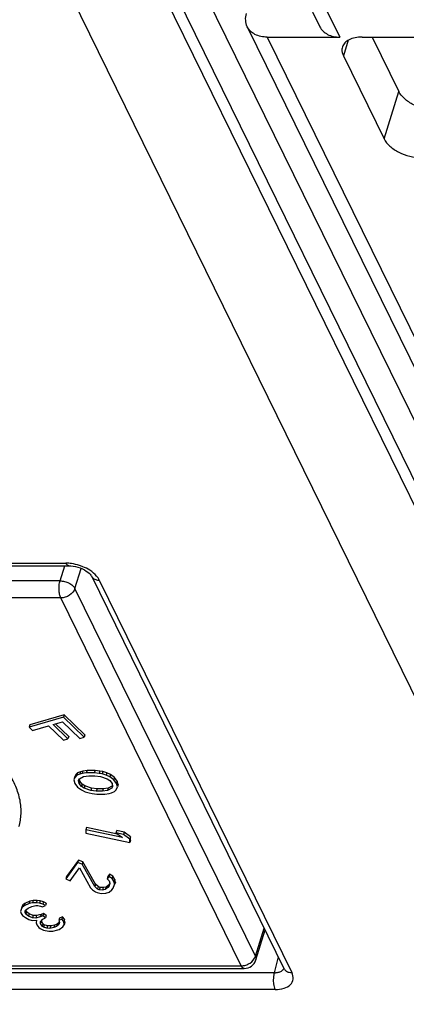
# Model space of a CAD drawing. Header units: millimetres. Extents: x 0 to 420, y 0 to 297.
# Tile 6 of 124: x 110 to 113, y 44 to 52. Entities that reach past the tile are written whole.
import ezdxf

# ---------------------------------------------------------------- set-up
doc = ezdxf.new("R2010")
doc.units = ezdxf.units.MM
doc.header["$LTSCALE"] = 23.1
doc.layers.get('0').update_dxf_attribs({"linetype": 'CONTINUOUS'})

msp = doc.modelspace()

# ---------------------------------------------------------------- linework, layer by layer
at = {"color": 9, "linetype": 'CONTINUOUS'}
for p, q in [((120.71843, 32.81583), (107.33255, 60.09339)), ((120.1379, 32.42743), (106.75201, 59.70501)), ((107.93822, 59.55643), (121.32411, 32.27885)), ((112.2885, 52.6006), (112.53253, 52.10331)), ((111.93384, 52.10331), (122.61031, 30.34696)), ((112.60276, 52.07741), (112.56274, 51.9479)), ((112.89828, 51.26413), (113.01932, 51.6558)), ((105.52444, 47.76508), (110.27368, 47.76508)), ((110.22542, 47.61901), (110.26387, 47.74341)), ((110.34803, 47.55685), (110.39916, 47.72229)), ((110.22542, 47.61901), (105.63854, 47.61901)), ((110.54938, 47.6253), (112.13751, 44.38903)), ((111.83664, 44.52339), (110.34803, 47.55685)), ((110.23172, 47.47851), (105.64484, 47.47851)), ((111.72033, 44.44506), (110.23172, 47.47851)), ((111.83664, 44.52339), (111.90858, 44.75621)), ((112.02469, 44.5196), (111.99187, 44.38698)), ((107.13344, 44.44506), (111.72033, 44.44506)), ((111.99187, 44.38698), (107.24263, 44.38698)), ((111.99899, 44.24926), (107.24975, 44.24926))]:
    msp.add_line(p, q, dxfattribs=at)
at = {"color": 7, "linetype": 'CONTINUOUS'}
for p, q in [((107.61038, 59.72782), (120.99628, 32.45024)), ((112.12458, 52.68629), (112.36861, 52.189)), ((111.76992, 52.189), (122.44639, 30.43265)), ((111.93384, 52.10331), (112.53253, 52.10331)), ((112.71674, 52.10331), (114.23649, 52.10331)), ((112.79971, 52.10331), (113.01932, 51.6558)), ((112.56274, 51.9479), (112.89828, 51.26413)), ((105.54864, 47.74341), (110.29788, 47.74341)), ((110.29805, 47.74341), (110.29788, 47.74341)), ((110.48381, 47.65958), (112.072, 44.4232)), ((110.25418, 46.49444), (109.96989, 46.41359)), ((110.26023, 46.51402), (109.97594, 46.43317)), ((110.16764, 46.43443), (110.24627, 46.45679)), ((110.24627, 46.45679), (110.3882, 46.32014)), ((110.26023, 46.51402), (110.25418, 46.49444)), ((110.42449, 46.33046), (110.25418, 46.49444)), ((110.43054, 46.35004), (110.26023, 46.51402)), ((109.97594, 46.43317), (109.96989, 46.41359)), ((109.96989, 46.41359), (109.99827, 46.38626)), ((109.99827, 46.38626), (110.13134, 46.4241)), ((110.13134, 46.4241), (110.25435, 46.30568)), ((110.29064, 46.316), (110.16764, 46.43443)), ((110.29669, 46.33558), (110.18801, 46.44022)), ((110.25435, 46.30568), (110.29064, 46.316)), ((110.29669, 46.33558), (110.29064, 46.316)), ((110.3882, 46.32014), (110.42449, 46.33046)), ((110.43054, 46.35004), (110.42449, 46.33046)), ((110.39447, 46.04571), (110.36997, 46.03589)), ((110.39447, 46.04571), (110.38842, 46.02612)), ((110.41406, 46.05064), (110.39447, 46.04571)), ((110.41406, 46.05064), (110.408, 46.03106)), ((110.44831, 46.05563), (110.41406, 46.05064)), ((110.44831, 46.05563), (110.44226, 46.03605)), ((110.51434, 46.05587), (110.44831, 46.05563)), ((110.51434, 46.05587), (110.50829, 46.03628)), ((110.55344, 46.05114), (110.51434, 46.05587)), ((110.55344, 46.05114), (110.54739, 46.03156)), ((110.57787, 46.04636), (110.55344, 46.05114)), ((110.57787, 46.04636), (110.57182, 46.02678)), ((110.61205, 46.03676), (110.57787, 46.04636)), ((110.61205, 46.03676), (110.606, 46.01717)), ((110.64132, 46.02227), (110.61205, 46.03676)), ((110.34917, 46.00166), (110.33927, 45.9773)), ((110.34532, 45.99688), (110.33927, 45.9773)), ((110.33927, 45.9773), (110.34646, 45.94814)), ((110.35522, 46.02124), (110.34532, 45.99688)), ((110.35522, 46.02124), (110.34917, 46.00166)), ((110.36392, 46.01631), (110.34917, 46.00166)), ((110.36997, 46.03589), (110.35522, 46.02124)), ((110.36997, 46.03589), (110.36392, 46.01631)), ((110.38842, 46.02612), (110.36392, 46.01631)), ((110.37837, 45.97257), (110.38578, 45.9872)), ((110.38314, 45.94827), (110.37837, 45.97257)), ((110.38919, 45.96785), (110.38314, 45.94827)), ((110.38919, 45.96785), (110.38541, 45.98712)), ((110.38578, 45.9872), (110.42011, 46.00678)), ((110.408, 46.03106), (110.38842, 46.02612)), ((110.40863, 45.9436), (110.38919, 45.96785)), ((110.44226, 46.03605), (110.408, 46.03106)), ((110.42011, 46.00678), (110.4617, 46.01179)), ((110.50829, 46.03628), (110.44226, 46.03605)), ((110.4617, 46.01179), (110.51306, 46.01198)), ((110.54739, 46.03156), (110.50829, 46.03628)), ((110.51306, 46.01198), (110.55949, 46.00728)), ((110.57182, 46.02678), (110.54739, 46.03156)), ((110.55949, 46.00728), (110.61319, 45.98801)), ((110.606, 46.01717), (110.57182, 46.02678)), ((110.63527, 46.00268), (110.606, 46.01717)), ((110.61319, 45.98801), (110.63513, 45.97349)), ((110.63513, 45.97349), (110.65457, 45.94924)), ((110.64132, 46.02227), (110.63527, 46.00268)), ((110.66939, 45.97848), (110.63527, 46.00268)), ((110.67544, 45.99806), (110.64132, 46.02227)), ((110.67544, 45.99806), (110.66939, 45.97848)), ((110.69125, 45.94937), (110.66939, 45.97848)), ((110.6973, 45.96895), (110.67544, 45.99806)), ((110.6973, 45.96895), (110.69125, 45.94937)), ((110.70449, 45.93979), (110.6973, 45.96895)), ((110.34646, 45.94814), (110.36832, 45.91902)), ((110.36832, 45.91902), (110.40244, 45.89482)), ((110.40258, 45.92401), (110.38314, 45.94827)), ((110.40244, 45.89482), (110.43171, 45.88033)), ((110.40863, 45.9436), (110.40258, 45.92401)), ((110.42452, 45.9095), (110.40258, 45.92401)), ((110.43057, 45.92908), (110.40863, 45.9436)), ((110.43057, 45.92908), (110.42452, 45.9095)), ((110.47822, 45.89023), (110.42452, 45.9095)), ((110.48427, 45.90981), (110.43057, 45.92908)), ((110.43171, 45.88033), (110.46589, 45.87072)), ((110.48427, 45.90981), (110.47822, 45.89023)), ((110.52465, 45.88553), (110.47822, 45.89023)), ((110.53071, 45.90511), (110.48427, 45.90981)), ((110.53071, 45.90511), (110.52465, 45.88553)), ((110.57601, 45.88571), (110.52465, 45.88553)), ((110.58206, 45.9053), (110.53071, 45.90511)), ((110.58206, 45.9053), (110.57601, 45.88571)), ((110.6176, 45.89073), (110.57601, 45.88571)), ((110.62365, 45.91031), (110.58206, 45.9053)), ((110.62365, 45.91031), (110.6176, 45.89073)), ((110.65193, 45.91031), (110.6176, 45.89073)), ((110.65798, 45.92989), (110.62365, 45.91031)), ((110.64929, 45.87138), (110.67379, 45.8812)), ((110.65798, 45.92989), (110.65193, 45.91031)), ((110.65934, 45.92493), (110.65193, 45.91031)), ((110.65457, 45.94924), (110.65934, 45.92493)), ((110.67379, 45.8812), (110.68854, 45.89584)), ((110.68854, 45.89584), (110.69844, 45.9202)), ((110.69844, 45.9202), (110.69125, 45.94937)), ((110.70449, 45.93979), (110.69844, 45.9202)), ((110.46589, 45.87072), (110.49032, 45.86595)), ((110.49032, 45.86595), (110.52942, 45.86122)), ((110.52942, 45.86122), (110.59545, 45.86146)), ((110.59545, 45.86146), (110.62971, 45.86644)), ((110.62971, 45.86644), (110.64929, 45.87138)), ((110.43788, 45.56699), (110.43693, 45.53953)), ((110.44393, 45.58657), (110.43788, 45.56699)), ((110.73973, 45.50235), (110.43788, 45.56699)), ((110.69956, 45.53183), (110.44393, 45.58657)), ((110.69255, 45.561), (110.6865, 45.54141)), ((110.75447, 45.54774), (110.69255, 45.561)), ((110.43693, 45.53953), (110.80069, 45.46163)), ((110.6865, 45.54141), (110.73973, 45.50235)), ((110.74842, 45.52816), (110.6865, 45.54141)), ((110.75447, 45.54774), (110.74842, 45.52816)), ((110.80165, 45.48909), (110.74842, 45.52816)), ((110.8077, 45.50867), (110.75447, 45.54774)), ((110.80069, 45.46163), (110.80165, 45.48909)), ((110.80675, 45.48121), (110.80069, 45.46163)), ((110.8077, 45.50867), (110.80165, 45.48909)), ((110.80675, 45.48121), (110.8077, 45.50867)), ((110.3766, 45.3175), (110.27869, 45.18231)), ((110.3766, 45.3175), (110.37054, 45.29792)), ((110.41273, 45.30178), (110.3766, 45.3175)), ((110.37054, 45.29792), (110.27264, 45.16272)), ((110.30877, 45.147), (110.38492, 45.25215)), ((110.40667, 45.2822), (110.37054, 45.29792)), ((110.38492, 45.25215), (110.4759, 45.08909)), ((110.41273, 45.30178), (110.40667, 45.2822)), ((110.51118, 45.09843), (110.40667, 45.2822)), ((110.51723, 45.11801), (110.41273, 45.30178)), ((110.27869, 45.18231), (110.27264, 45.16272)), ((110.27264, 45.16272), (110.30877, 45.147)), ((110.62042, 45.18176), (110.61437, 45.16218)), ((110.62796, 45.18096), (110.61437, 45.16218)), ((110.61437, 45.16218), (110.6306, 45.14524)), ((110.63401, 45.20054), (110.62042, 45.18176)), ((110.63401, 45.20054), (110.62796, 45.18096)), ((110.65415, 45.16462), (110.62796, 45.18096)), ((110.6306, 45.14524), (110.6369, 45.12768)), ((110.6602, 45.18421), (110.63401, 45.20054)), ((110.6602, 45.18421), (110.65415, 45.16462)), ((110.67217, 45.13702), (110.65415, 45.16462)), ((110.67823, 45.15661), (110.6602, 45.18421)), ((110.67823, 45.15661), (110.67217, 45.13702)), ((110.6818, 45.1353), (110.67823, 45.15661)), ((110.4759, 45.08909), (110.49214, 45.07214)), ((110.49214, 45.07214), (110.51833, 45.05581)), ((110.51723, 45.11801), (110.51118, 45.09843)), ((110.53465, 45.07834), (110.51118, 45.09843)), ((110.5407, 45.09792), (110.51723, 45.11801)), ((110.5407, 45.09792), (110.53465, 45.07834)), ((110.5491, 45.07205), (110.53465, 45.07834)), ((110.55515, 45.09163), (110.5407, 45.09792)), ((110.55515, 45.09163), (110.5491, 45.07205)), ((110.57622, 45.07013), (110.5491, 45.07205)), ((110.58227, 45.08971), (110.55515, 45.09163)), ((110.58227, 45.08971), (110.57622, 45.07013)), ((110.59883, 45.07511), (110.57622, 45.07013)), ((110.60488, 45.09469), (110.58227, 45.08971)), ((110.60488, 45.09469), (110.59883, 45.07511)), ((110.61965, 45.09074), (110.59883, 45.07511)), ((110.6257, 45.11032), (110.60488, 45.09469)), ((110.6257, 45.11032), (110.61965, 45.09074)), ((110.63053, 45.10576), (110.61965, 45.09074)), ((110.63598, 45.12451), (110.6257, 45.11032)), ((110.62952, 45.05187), (110.65306, 45.07126)), ((110.6369, 45.12768), (110.63053, 45.10576)), ((110.65306, 45.07126), (110.66394, 45.08628)), ((110.66394, 45.08628), (110.67575, 45.11571)), ((110.67575, 45.11571), (110.67217, 45.13702)), ((110.6818, 45.1353), (110.67575, 45.11571)), ((110.00376, 44.98284), (109.97718, 44.97815)), ((110.00376, 44.98284), (109.99771, 44.96326)), ((110.03593, 44.98314), (110.00376, 44.98284)), ((110.03593, 44.98314), (110.02988, 44.96356)), ((110.06285, 44.98118), (110.03593, 44.98314)), ((110.06285, 44.98118), (110.05679, 44.9616)), ((110.0901, 44.97256), (110.06285, 44.98118)), ((110.51833, 45.05581), (110.53278, 45.04952)), ((110.53278, 45.04952), (110.5644, 45.0407)), ((110.5644, 45.0407), (110.60419, 45.04314)), ((110.60419, 45.04314), (110.62952, 45.05187)), ((109.90391, 44.90911), (109.89933, 44.89353)), ((109.90996, 44.92869), (109.90391, 44.90911)), ((109.91373, 44.92696), (109.90391, 44.90911)), ((109.91978, 44.94654), (109.90996, 44.92869)), ((109.91978, 44.94654), (109.91373, 44.92696)), ((109.92914, 44.94042), (109.91373, 44.92696)), ((109.93519, 44.96), (109.91978, 44.94654)), ((109.93519, 44.96), (109.92914, 44.94042)), ((109.97113, 44.95857), (109.92914, 44.94042)), ((109.97718, 44.97815), (109.93519, 44.96)), ((109.93674, 44.89611), (109.94166, 44.90503)), ((109.94347, 44.90238), (109.93742, 44.8828)), ((109.94166, 44.90503), (109.96232, 44.92076)), ((109.94347, 44.90238), (109.94333, 44.90511)), ((109.94939, 44.89134), (109.94347, 44.90238)), ((109.96232, 44.92076), (109.99381, 44.93437)), ((109.97718, 44.97815), (109.97113, 44.95857)), ((109.99771, 44.96326), (109.97113, 44.95857)), ((109.99381, 44.93437), (110.02564, 44.94133)), ((110.02988, 44.96356), (109.99771, 44.96326)), ((110.02564, 44.94133), (110.04172, 44.94148)), ((110.05679, 44.9616), (110.02988, 44.96356)), ((110.04172, 44.94148), (110.06339, 44.93725)), ((110.08405, 44.95298), (110.05679, 44.9616)), ((110.06339, 44.93725), (110.07981, 44.93075)), ((110.07981, 44.93075), (110.10605, 44.94209)), ((110.0901, 44.97256), (110.08405, 44.95298)), ((110.10605, 44.94209), (110.08405, 44.95298)), ((110.1121, 44.96168), (110.0901, 44.97256)), ((110.1121, 44.96168), (110.10605, 44.94209)), ((109.89933, 44.89353), (109.90559, 44.87584)), ((109.90559, 44.87584), (109.9171, 44.86042)), ((109.9171, 44.86042), (109.93944, 44.84288)), ((109.93742, 44.8828), (109.93674, 44.89611)), ((109.94334, 44.87176), (109.93742, 44.8828)), ((109.93944, 44.84288), (109.96703, 44.8276)), ((109.94939, 44.89134), (109.94334, 44.87176)), ((109.96568, 44.85422), (109.94334, 44.87176)), ((109.97173, 44.8738), (109.94939, 44.89134)), ((109.97173, 44.8738), (109.96568, 44.85422)), ((109.99852, 44.84122), (109.96568, 44.85422)), ((109.96703, 44.8276), (109.99428, 44.81899)), ((110.00457, 44.8608), (109.97173, 44.8738)), ((109.99428, 44.81899), (110.03169, 44.82156)), ((110.00457, 44.8608), (109.99852, 44.84122)), ((110.02544, 44.83925), (109.99852, 44.84122)), ((110.03149, 44.85884), (110.00457, 44.8608)), ((110.03149, 44.85884), (110.02544, 44.83925)), ((110.06251, 44.84848), (110.02544, 44.83925)), ((110.03169, 44.82156), (110.02745, 44.79933)), ((110.06857, 44.86806), (110.03149, 44.85884)), ((110.06857, 44.86806), (110.06251, 44.84848)), ((110.08351, 44.85756), (110.06251, 44.84848)), ((110.06453, 44.80856), (110.08485, 44.83094)), ((110.08956, 44.87714), (110.06857, 44.86806)), ((110.08956, 44.87714), (110.08351, 44.85756)), ((110.10585, 44.84002), (110.08351, 44.85756)), ((110.08485, 44.83094), (110.10585, 44.84002)), ((110.1119, 44.8596), (110.08956, 44.87714)), ((110.1119, 44.8596), (110.10585, 44.84002)), ((110.22024, 44.83844), (110.21419, 44.81885)), ((110.24043, 44.8302), (110.21419, 44.81885)), ((110.21419, 44.81885), (110.22045, 44.80116)), ((110.24649, 44.84978), (110.22024, 44.83844)), ((110.24649, 44.84978), (110.24043, 44.8302)), ((110.25753, 44.81039), (110.24043, 44.8302)), ((110.26358, 44.82997), (110.24649, 44.84978)), ((110.26358, 44.82997), (110.25753, 44.81039)), ((110.26492, 44.80335), (110.26358, 44.82997)), ((110.02745, 44.79933), (110.03371, 44.78164)), ((110.03371, 44.78164), (110.0508, 44.76183)), ((110.0508, 44.76183), (110.06197, 44.75306)), ((110.06197, 44.75306), (110.08956, 44.73778)), ((110.06521, 44.79525), (110.06453, 44.80856)), ((110.07126, 44.81483), (110.06521, 44.79525)), ((110.07705, 44.77317), (110.06521, 44.79525)), ((110.0831, 44.79275), (110.07126, 44.81483)), ((110.0831, 44.79275), (110.07705, 44.77317)), ((110.08822, 44.7644), (110.07705, 44.77317)), ((110.09427, 44.78398), (110.0831, 44.79275)), ((110.09427, 44.78398), (110.08822, 44.7644)), ((110.11547, 44.75578), (110.08822, 44.7644)), ((110.08956, 44.73778), (110.1329, 44.72932)), ((110.12152, 44.77537), (110.09427, 44.78398)), ((110.12152, 44.77537), (110.11547, 44.75578)), ((110.14239, 44.75382), (110.11547, 44.75578)), ((110.14844, 44.7734), (110.12152, 44.77537)), ((110.14844, 44.7734), (110.14239, 44.75382)), ((110.17422, 44.76078), (110.14239, 44.75382)), ((110.18027, 44.78036), (110.14844, 44.7734)), ((110.16507, 44.72963), (110.20739, 44.74112)), ((110.18027, 44.78036), (110.17422, 44.76078)), ((110.19521, 44.76985), (110.17422, 44.76078)), ((110.20127, 44.78944), (110.18027, 44.78036)), ((110.20127, 44.78944), (110.19521, 44.76985)), ((110.21587, 44.78558), (110.19521, 44.76985)), ((110.21906, 44.80298), (110.20127, 44.78944)), ((110.20739, 44.74112), (110.21789, 44.74566)), ((110.22045, 44.80116), (110.21587, 44.78558)), ((110.21789, 44.74566), (110.24905, 44.76593)), ((110.24905, 44.76593), (110.25887, 44.78377)), ((110.25887, 44.78377), (110.25753, 44.81039)), ((110.26492, 44.80335), (110.25887, 44.78377)), ((111.84007, 44.49386), (111.91629, 44.7405)), ((110.1329, 44.72932), (110.16507, 44.72963)), ((107.15765, 44.42339), (111.74453, 44.42339)), ((112.07218, 44.42297), (112.0722, 44.42292))]:
    msp.add_line(p, q, dxfattribs=at)
msp.add_lwpolyline([(110.29805, 47.74343), (110.31399, 47.74284), (110.33245, 47.74082), (110.35197, 47.73722), (110.37168, 47.73213), (110.39105, 47.72565), (110.40963, 47.71795), (110.42669, 47.70935), (110.44191, 47.70018), (110.45506, 47.69078), (110.46577, 47.6817), (110.47395, 47.67342), (110.47972, 47.6663), (110.48317, 47.66091), (110.48388, 47.65954)], dxfattribs=at)
at = {"color": 9, "linetype": 'CONTINUOUS'}
for centre, radius, start, end in [((110.27339, 47.44213), 0.32295, 85.455012, 89.948777), ((110.26502, 47.37562), 0.39011, 67.558278, 71.883766), ((110.53092, 47.68243), 0.05231, 205.946405, 222.220263), ((110.54932, 47.72607), 0.10077, 265.617719, 270.032816), ((112.02853, 44.4418), 0.04702, 315.007478, 323.083871), ((112.11907, 44.44616), 0.05231, 206.004152, 222.212674), ((111.99602, 44.54019), 0.15326, 268.445967, 272.122595)]:
    msp.add_arc(centre, radius, start, end, dxfattribs=at)
at = {"color": 7, "linetype": 'CONTINUOUS'}
msp.add_arc((111.74453, 44.52339), 0.1, 270.024973, 342.87162, dxfattribs=at)
for points, knots in [([(111.76993, 52.189), (111.76196, 52.20523), (111.75266, 52.24274), (111.75837, 52.28063), (111.76409, 52.29914)], [0, 0, 0, 0, 0.4826373, 1, 1, 1, 1]), ([(111.93384, 52.10331), (111.89943, 52.10331), (111.83351, 52.11492), (111.78303, 52.16231), (111.76993, 52.189)], [0, 0, 0, 0, 0.5364025, 1, 1, 1, 1]), ([(112.36861, 52.189), (112.38172, 52.16231), (112.4322, 52.11492), (112.49812, 52.10331), (112.53253, 52.10331)], [0, 0, 0, 0, 0.4635977, 1, 1, 1, 1]), ([(112.71674, 52.10331), (112.69717, 52.10331), (112.66032, 52.10019), (112.61078, 52.08464), (112.57304, 52.05876), (112.558, 52.03416), (112.55415, 52.02172)], [0, 0, 0, 0, 0.3037597, 0.5699973, 0.7977884, 1, 1, 1, 1]), ([(112.55415, 52.02172), (112.5524, 52.01606), (112.54755, 51.9912), (112.55427, 51.96515), (112.56274, 51.9479)], [0, 0, 0, 0, 0.2356453, 1, 1, 1, 1]), ([(113.32584, 51.50039), (113.26229, 51.50039), (113.16726, 51.52482), (113.06722, 51.5898), (113.03042, 51.63316), (113.01932, 51.6558)], [0, 0, 0, 0, 0.5350166, 0.7877723, 1, 1, 1, 1]), ([(112.89828, 51.26413), (112.90939, 51.2415), (112.94618, 51.19814), (113.04622, 51.13316), (113.14125, 51.10873), (113.20481, 51.10873)], [0, 0, 0, 0, 0.2122279, 0.4649837, 1, 1, 1, 1]), ([(109.88607, 45.59273), (109.89662, 45.62688), (109.90894, 45.69986), (109.89912, 45.81358), (109.86215, 45.92976), (109.79938, 46.04586), (109.71242, 46.15969), (109.56232, 46.30984), (109.42638, 46.40488), (109.32866, 46.46124)], [0, 0, 0, 0, 0.0969586, 0.1981181, 0.3068577, 0.4253207, 0.5544168, 0.6940192, 1, 1, 1, 1])]:
    msp.add_open_spline(points, degree=3, knots=knots, dxfattribs=at)
at = {"color": 9, "linetype": 'CONTINUOUS'}
for points, knots in [([(110.29788, 47.74343), (110.29567, 47.74345), (110.28448, 47.7463), (110.27762, 47.75704), (110.27368, 47.76508)], [0, 0, 0, 0, 0.1984348, 1, 1, 1, 1]), ([(110.38632, 47.7464), (110.36498, 47.75338), (110.33581, 47.76022), (110.30624, 47.76349), (110.29898, 47.76406)], [0, 0, 0, 0, 0.7551379, 1, 1, 1, 1]), ([(110.48698, 47.69546), (110.48158, 47.69946), (110.45856, 47.71528), (110.43353, 47.7281), (110.41394, 47.73619)], [0, 0, 0, 0, 0.240938, 1, 1, 1, 1]), ([(110.54938, 47.6253), (110.54629, 47.63165), (110.53011, 47.65877), (110.50661, 47.68094), (110.48698, 47.69546)], [0, 0, 0, 0, 0.2242202, 1, 1, 1, 1]), ([(110.23172, 47.47851), (110.22712, 47.48789), (110.22048, 47.51011), (110.21629, 47.54586), (110.21741, 47.58321), (110.22194, 47.60773), (110.22542, 47.61901)], [0, 0, 0, 0, 0.2190261, 0.4806644, 0.7525741, 1, 1, 1, 1]), ([(110.22542, 47.61901), (110.23805, 47.61901), (110.26369, 47.61555), (110.29926, 47.60249), (110.32889, 47.58323), (110.34359, 47.5659), (110.34803, 47.55685)], [0, 0, 0, 0, 0.2647167, 0.5366313, 0.7885139, 1, 1, 1, 1]), ([(110.49218, 47.64728), (110.49431, 47.64493), (110.5042, 47.63586), (110.51697, 47.6303), (110.52688, 47.62791)], [0, 0, 0, 0, 0.2371783, 1, 1, 1, 1]), ([(110.34803, 47.55685), (110.34107, 47.5343), (110.3143, 47.50426), (110.26993, 47.48297), (110.24424, 47.47851), (110.23172, 47.47851)], [0, 0, 0, 0, 0.4803823, 0.7450944, 1, 1, 1, 1]), ([(111.72033, 44.44506), (111.73285, 44.44506), (111.75854, 44.44951), (111.8029, 44.4708), (111.82967, 44.50084), (111.83664, 44.52339)], [0, 0, 0, 0, 0.2549246, 0.5196302, 1, 1, 1, 1]), ([(111.83664, 44.52339), (111.83897, 44.51864), (111.84223, 44.50889), (111.8415, 44.4985), (111.8401, 44.49394)], [0, 0, 0, 0, 0.5257324, 1, 1, 1, 1]), ([(111.74453, 44.42339), (111.74232, 44.42339), (111.73611, 44.42485), (111.72729, 44.43256), (111.72259, 44.44043), (111.72033, 44.44506)], [0, 0, 0, 0, 0.1958421, 0.5447898, 1, 1, 1, 1]), ([(111.99186, 44.38699), (111.9903, 44.38157), (111.98495, 44.35777), (111.98362, 44.33313), (111.98459, 44.31442)], [0, 0, 0, 0, 0.2312488, 1, 1, 1, 1]), ([(111.99899, 44.24926), (112.02393, 44.24921), (112.06927, 44.25454), (112.12695, 44.28332), (112.15501, 44.33599), (112.14552, 44.37272), (112.13751, 44.38903)], [0, 0, 0, 0, 0.3111263, 0.5625019, 0.7732823, 1, 1, 1, 1]), ([(112.06178, 44.40855), (112.05975, 44.40651), (112.05008, 44.39837), (112.03807, 44.39339), (112.02869, 44.39091)], [0, 0, 0, 0, 0.2289958, 1, 1, 1, 1]), ([(112.08032, 44.41102), (112.08246, 44.40866), (112.0924, 44.39955), (112.10524, 44.39399), (112.1152, 44.3916)], [0, 0, 0, 0, 0.237118, 1, 1, 1, 1]), ([(111.98459, 44.31442), (111.98491, 44.30819), (111.98699, 44.28603), (111.9919, 44.26369), (111.99899, 44.24926)], [0, 0, 0, 0, 0.2793377, 1, 1, 1, 1])]:
    msp.add_open_spline(points, degree=3, knots=knots, dxfattribs=at)
for points in [[(110.52688, 47.62791), (110.53172, 47.62674), (110.53666, 47.62598), (110.54162, 47.62559)], [(112.0718, 44.4237), (112.07038, 44.42009), (112.06845, 44.41666), (112.06612, 44.41356)], [(112.02869, 44.39091), (112.01991, 44.38858), (112.01078, 44.38738), (112.00169, 44.38703)], [(112.1152, 44.3916), (112.12248, 44.38985), (112.13003, 44.38903), (112.13751, 44.38903)]]:
    msp.add_open_spline(points, degree=3, dxfattribs=at)

doc.saveas('drawing.dxf')
